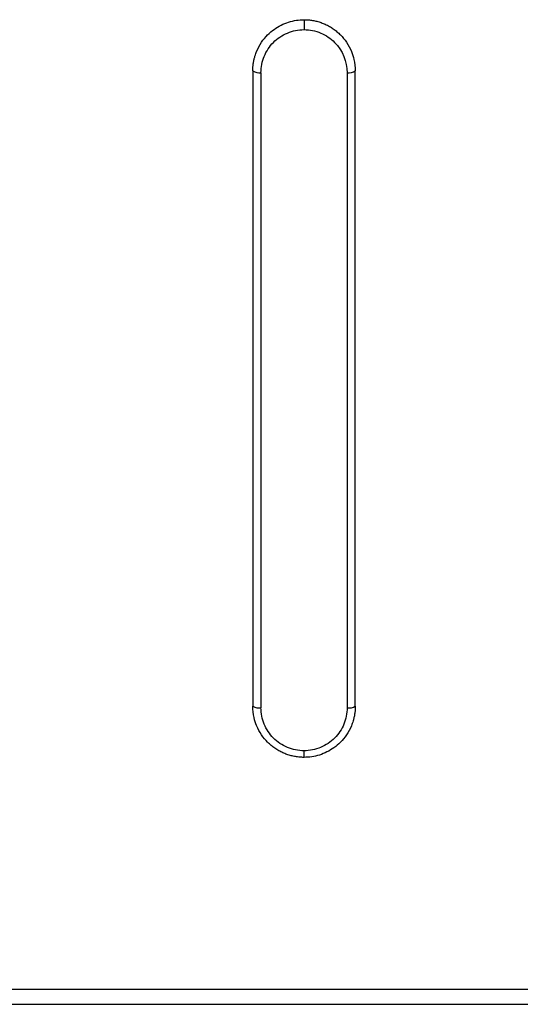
# Model space of a CAD drawing. Header units: millimetres. Extents: x -0.57 to 0.95, y -0.4 to 0.71.
# Tile 36 of 256: x 0.066 to 0.0782, y -0.051 to -0.027. Entities that reach past the tile are written whole.
import ezdxf

# ---------------------------------------------------------------- set-up
doc = ezdxf.new("R2010")
doc.units = ezdxf.units.MM
doc.layers.add('FORMAT', color=7, linetype='Continuous')

msp = doc.modelspace()

# ---------------------------------------------------------------- linework, layer by layer
at = {"layer": 'FORMAT', "color": 7, "linetype": 'Continuous', "lineweight": 25}
for p, q in [((0.072969, -0.027022), (0.072969, -0.027265)), ((0.071919, -0.043812), (0.071919, -0.028315)), ((0.074019, -0.028315), (0.074019, -0.043812)), ((0.072969, -0.045022), (0.072969, -0.044861)), ((0.199546, -0.050689), (0.001391, -0.050689)), ((0.001391, -0.051047), (0.199546, -0.051047))]:
    msp.add_line(p, q, dxfattribs=at)
for centre, radius, start, end in [((0.071871, -0.02805), 0.0002687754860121, 235.478791, 280.218599), ((0.074066, -0.02805), 0.0002687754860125, 259.781401, 304.521209), ((0.071871, -0.043531), 0.0002842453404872, 237.673793, 279.722625), ((0.074067, -0.043531), 0.000284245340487, 260.277375, 302.326207)]:
    msp.add_arc(centre, radius, start, end, dxfattribs=at)
for points, knots in [([(0.0717186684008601, -0.0282716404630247), (0.0717195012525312, -0.0282368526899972), (0.0717210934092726, -0.0281703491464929), (0.0717330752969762, -0.0280758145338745), (0.0717495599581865, -0.0279914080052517), (0.0717692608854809, -0.0279171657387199), (0.0717903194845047, -0.0278529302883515), (0.0718359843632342, -0.0277342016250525), (0.071922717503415, -0.0275726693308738), (0.0720704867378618, -0.027393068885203), (0.0722332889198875, -0.0272539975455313), (0.0724065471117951, -0.0271491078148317), (0.0725901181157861, -0.0270753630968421), (0.0727786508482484, -0.0270299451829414), (0.0729058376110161, -0.027024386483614), (0.0729686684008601, -0.0270216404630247)], [0, 0, 0, 0, 0.0536313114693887, 0.1025266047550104, 0.1466853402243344, 0.1861070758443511, 0.2207914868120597, 0.2507384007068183, 0.3818717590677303, 0.5002564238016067, 0.6051050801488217, 0.7074378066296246, 0.8073181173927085, 0.9048143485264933, 1, 1, 1, 1]), ([(0.0729686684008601, -0.0270216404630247), (0.073003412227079, -0.0270224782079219), (0.0730733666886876, -0.0270241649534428), (0.0731782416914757, -0.0270379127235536), (0.0732829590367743, -0.0270601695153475), (0.0733866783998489, -0.0270919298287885), (0.07348851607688, -0.0271330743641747), (0.0735875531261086, -0.0271836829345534), (0.0736828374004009, -0.0272436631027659), (0.0737734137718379, -0.0273128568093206), (0.0738866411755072, -0.0274170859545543), (0.0740153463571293, -0.0275735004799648), (0.0741240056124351, -0.0277776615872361), (0.0742020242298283, -0.0280142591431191), (0.0742125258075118, -0.0281766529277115), (0.0742186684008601, -0.0282716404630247)], [0, 0, 0, 0, 0.0526704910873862, 0.1060486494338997, 0.160147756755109, 0.214980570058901, 0.2705593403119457, 0.3268958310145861, 0.3840013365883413, 0.4418867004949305, 0.5005623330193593, 0.6189441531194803, 0.7501929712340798, 0.8538826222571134, 1, 1, 1, 1]), ([(0.0719186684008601, -0.0283147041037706), (0.071918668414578, -0.0281786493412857), (0.0719457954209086, -0.0280415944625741), (0.0720487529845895, -0.0277907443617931), (0.0721258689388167, -0.0276738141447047), (0.072318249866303, -0.0274793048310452), (0.0724349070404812, -0.0274001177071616), (0.0726905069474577, -0.0272929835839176), (0.072829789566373, -0.0272649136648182), (0.0729686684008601, -0.0272649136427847)], [0, 0, 0, 0, 0.25, 0.25, 0.5, 0.5, 0.75, 0.75, 1, 1, 1, 1]), ([(0.0729686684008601, -0.0272649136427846), (0.0731090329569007, -0.0272649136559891), (0.0732483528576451, -0.027293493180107), (0.0735025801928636, -0.0274003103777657), (0.0736194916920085, -0.0274795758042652), (0.0739084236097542, -0.0277721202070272), (0.0740186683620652, -0.0280429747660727), (0.0740186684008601, -0.0283147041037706)], [0, 0, 0, 0, 0.2500000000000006, 0.2500000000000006, 0.500000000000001, 0.500000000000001, 1, 1, 1, 1]), ([(0.0729686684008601, -0.0450216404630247), (0.0729338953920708, -0.0450208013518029), (0.07286389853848, -0.0450191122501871), (0.0727589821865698, -0.0450053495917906), (0.0726542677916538, -0.0449830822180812), (0.0725505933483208, -0.0449513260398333), (0.0724488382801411, -0.0449102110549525), (0.0723499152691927, -0.0448596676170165), (0.0722547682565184, -0.0447997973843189), (0.0721643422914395, -0.0447307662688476), (0.0720510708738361, -0.0446266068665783), (0.0719223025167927, -0.0444702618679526), (0.0718131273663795, -0.0442653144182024), (0.0717351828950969, -0.0440285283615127), (0.0717247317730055, -0.0438659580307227), (0.0717186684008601, -0.0437716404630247)], [0, 0, 0, 0, 0.0527823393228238, 0.1062490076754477, 0.1604111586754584, 0.2152795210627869, 0.2708644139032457, 0.327175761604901, 0.3842231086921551, 0.4420156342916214, 0.5005621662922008, 0.6191581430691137, 0.7501898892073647, 0.8550689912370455, 1, 1, 1, 1]), ([(0.0729686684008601, -0.0448614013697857), (0.0728286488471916, -0.0448614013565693), (0.0726894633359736, -0.0448329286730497), (0.072435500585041, -0.0447264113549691), (0.0723185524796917, -0.0446472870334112), (0.0721257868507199, -0.0444524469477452), (0.0720490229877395, -0.0443363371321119), (0.0719452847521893, -0.0440833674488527), (0.0719186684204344, -0.0439476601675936), (0.0719186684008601, -0.0438116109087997)], [0, 0, 0, 0, 0.25, 0.25, 0.5, 0.5, 0.75, 0.75, 1, 1, 1, 1]), ([(0.0742186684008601, -0.0437716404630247), (0.0742178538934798, -0.0438060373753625), (0.0742162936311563, -0.0438719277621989), (0.0742045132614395, -0.043965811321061), (0.0741881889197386, -0.0440500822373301), (0.0741685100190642, -0.0441246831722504), (0.0741472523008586, -0.0441897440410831), (0.0741013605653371, -0.0443091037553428), (0.0740143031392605, -0.0444710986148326), (0.0738664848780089, -0.0446505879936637), (0.0737036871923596, -0.0447895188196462), (0.0735306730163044, -0.0448942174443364), (0.0733472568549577, -0.0449679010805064), (0.0731587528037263, -0.0450133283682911), (0.0730315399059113, -0.0450188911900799), (0.0729686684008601, -0.0450216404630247)], [0, 0, 0, 0, 0.0529698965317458, 0.101468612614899, 0.145495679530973, 0.1850507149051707, 0.2201334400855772, 0.2507437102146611, 0.3816597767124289, 0.5002579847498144, 0.6049006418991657, 0.7071404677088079, 0.8070311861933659, 0.9046304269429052, 1, 1, 1, 1]), ([(0.0740186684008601, -0.0438116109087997), (0.0740186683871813, -0.0439479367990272), (0.0739914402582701, -0.0440851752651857), (0.0738882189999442, -0.0443362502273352), (0.0738109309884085, -0.0444532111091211), (0.0736183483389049, -0.0446475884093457), (0.0735017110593, -0.0447265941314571), (0.073246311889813, -0.0448334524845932), (0.0731073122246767, -0.0448614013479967), (0.0729686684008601, -0.0448614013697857)], [0, 0, 0, 0, 0.25, 0.25, 0.5, 0.5, 0.75, 0.75, 1, 1, 1, 1])]:
    msp.add_open_spline(points, degree=3, knots=knots, dxfattribs=at)
for points in [[(0.0717186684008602, -0.0282716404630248), (0.0717186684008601, -0.0335338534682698), (0.0717186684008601, -0.0384917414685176), (0.0717186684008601, -0.0437716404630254)], [(0.0742186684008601, -0.0437716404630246), (0.0742186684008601, -0.0384917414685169), (0.0742186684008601, -0.0335338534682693), (0.0742186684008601, -0.0282716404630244)]]:
    msp.add_open_spline(points, degree=3, dxfattribs=at)

doc.saveas('drawing.dxf')
